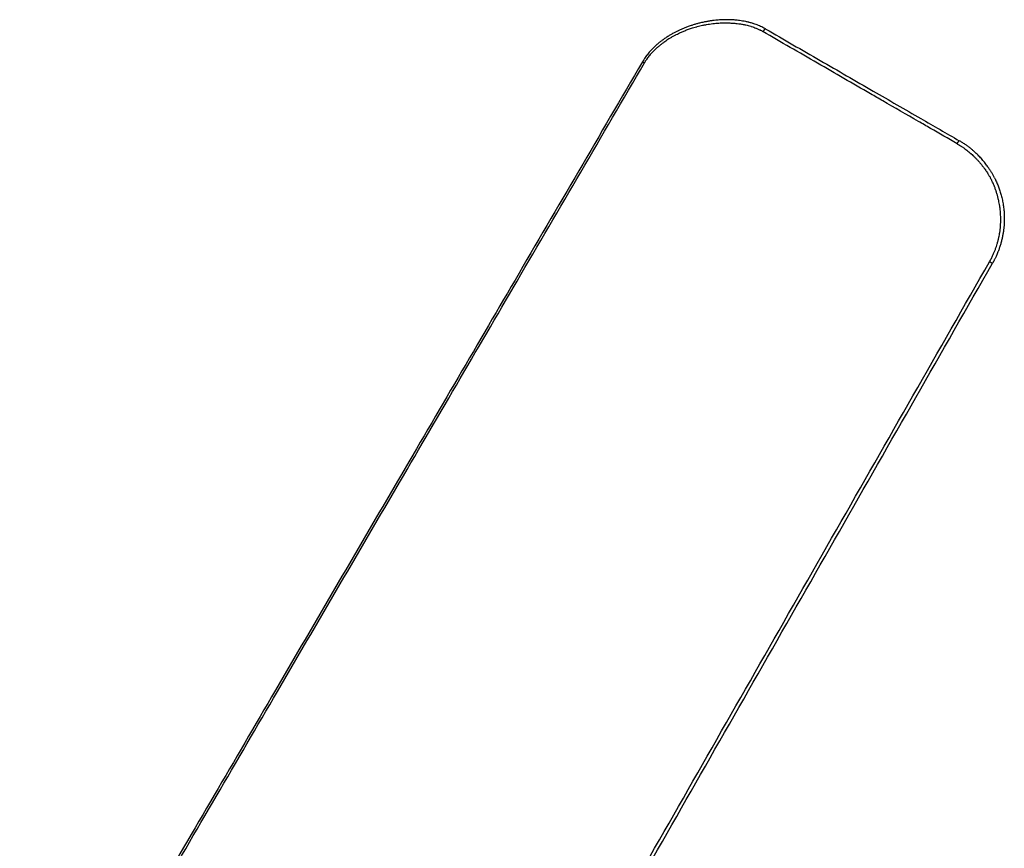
# Model space of a CAD drawing. Header units: millimetres. Extents: x -3355 to -830, y -2775 to -1049.
# Tile 33 of 103: x -2599 to -2326, y -1279 to -1049. Entities that reach past the tile are written whole.
import ezdxf

# ---------------------------------------------------------------- set-up
doc = ezdxf.new("R2010")
doc.units = ezdxf.units.MM
doc.layers.add('Make2D$Visible$Curvas', color=7, linetype='Continuous')

msp = doc.modelspace()

# ---------------------------------------------------------------- linework, layer by layer
at = {"layer": 'Make2D$Visible$Curvas', "color": 253, "lineweight": -3, "true_color": 0x98aaaf}
for points, knots in [([(-2392.12, -1051.24), (-2392.19, -1051.2), (-2392.26, -1051.16), (-2392.34, -1051.12), (-2392.53, -1051.01), (-2392.73, -1050.91), (-2392.93, -1050.81), (-2393.13, -1050.71), (-2393.33, -1050.61), (-2393.54, -1050.51), (-2393.75, -1050.42), (-2393.96, -1050.33), (-2394.18, -1050.24), (-2394.37, -1050.16), (-2394.58, -1050.08), (-2394.78, -1050), (-2395, -1049.92), (-2395.23, -1049.84), (-2395.47, -1049.76), (-2395.55, -1049.73), (-2395.64, -1049.71), (-2395.73, -1049.68), (-2396.02, -1049.59), (-2396.31, -1049.5), (-2396.62, -1049.42), (-2396.69, -1049.41), (-2396.77, -1049.39), (-2396.84, -1049.37), (-2397.12, -1049.3), (-2397.4, -1049.23), (-2397.69, -1049.17), (-2397.97, -1049.11), (-2398.26, -1049.06), (-2398.55, -1049.01), (-2398.84, -1048.96), (-2399.13, -1048.91), (-2399.43, -1048.87), (-2399.64, -1048.85), (-2399.85, -1048.82), (-2400.07, -1048.8), (-2400.17, -1048.79), (-2400.28, -1048.77), (-2400.39, -1048.76), (-2400.75, -1048.73), (-2401.11, -1048.7), (-2401.49, -1048.68), (-2401.85, -1048.66), (-2402.21, -1048.65), (-2402.59, -1048.65), (-2402.68, -1048.65), (-2402.77, -1048.65), (-2402.85, -1048.65), (-2403.13, -1048.64), (-2403.4, -1048.65), (-2403.68, -1048.65), (-2403.95, -1048.66), (-2404.23, -1048.67), (-2404.52, -1048.69), (-2404.8, -1048.7), (-2405.08, -1048.72), (-2405.37, -1048.74), (-2405.59, -1048.76), (-2405.81, -1048.78), (-2406.04, -1048.81), (-2406.32, -1048.84), (-2406.61, -1048.87), (-2406.9, -1048.91), (-2407.2, -1048.95), (-2407.5, -1048.99), (-2407.8, -1049.04), (-2408.1, -1049.09), (-2408.4, -1049.14), (-2408.7, -1049.2), (-2409, -1049.25), (-2409.3, -1049.31), (-2409.6, -1049.38), (-2409.83, -1049.43), (-2410.06, -1049.48), (-2410.29, -1049.54), (-2410.59, -1049.61), (-2410.88, -1049.69), (-2411.18, -1049.77), (-2411.25, -1049.79), (-2411.33, -1049.81), (-2411.4, -1049.83), (-2411.69, -1049.91), (-2411.97, -1049.99), (-2412.26, -1050.08), (-2412.54, -1050.17), (-2412.81, -1050.26), (-2413.09, -1050.35), (-2413.28, -1050.42), (-2413.47, -1050.48), (-2413.66, -1050.55), (-2413.96, -1050.66), (-2414.27, -1050.78), (-2414.57, -1050.9), (-2414.86, -1051.02), (-2415.16, -1051.14), (-2415.45, -1051.26), (-2415.74, -1051.39), (-2416.02, -1051.52), (-2416.3, -1051.65), (-2416.37, -1051.68), (-2416.44, -1051.72), (-2416.51, -1051.75), (-2416.61, -1051.8), (-2416.71, -1051.85), (-2416.81, -1051.89), (-2417.08, -1052.03), (-2417.35, -1052.17), (-2417.61, -1052.31), (-2417.88, -1052.45), (-2418.14, -1052.59), (-2418.39, -1052.74), (-2418.64, -1052.88), (-2418.89, -1053.03), (-2419.14, -1053.18), (-2419.44, -1053.37), (-2419.74, -1053.57), (-2420.03, -1053.76), (-2420.32, -1053.96), (-2420.6, -1054.16), (-2420.87, -1054.36), (-2421.1, -1054.52), (-2421.32, -1054.69), (-2421.54, -1054.86), (-2421.78, -1055.05), (-2422.01, -1055.25), (-2422.23, -1055.44), (-2422.46, -1055.63), (-2422.68, -1055.83), (-2422.89, -1056.02), (-2423.11, -1056.23), (-2423.32, -1056.43), (-2423.52, -1056.64), (-2423.59, -1056.71), (-2423.66, -1056.77), (-2423.72, -1056.84), (-2423.91, -1057.04), (-2424.09, -1057.23), (-2424.26, -1057.42), (-2424.41, -1057.59), (-2424.56, -1057.76), (-2424.7, -1057.93), (-2424.84, -1058.11), (-2424.99, -1058.29), (-2425.12, -1058.47), (-2425.16, -1058.52), (-2425.21, -1058.57), (-2425.25, -1058.63), (-2425.39, -1058.81), (-2425.52, -1059), (-2425.65, -1059.19), (-2425.79, -1059.38), (-2425.91, -1059.57), (-2426.03, -1059.76), (-2426.15, -1059.95), (-2426.27, -1060.14), (-2426.38, -1060.33)], [0, 0, 0, 0, 0.25426, 0.25426, 0.25426, 0.960256, 0.960256, 0.960256, 1.673105, 1.673105, 1.673105, 2.399097, 2.399097, 2.399097, 3.080399, 3.080399, 3.080399, 3.84344, 3.84344, 3.84344, 4.136371, 4.136371, 4.136371, 5.102391, 5.102391, 5.102391, 5.345838, 5.345838, 5.345838, 6.261508, 6.261508, 6.261508, 7.181819, 7.181819, 7.181819, 8.11418, 8.11418, 8.11418, 8.78766, 8.78766, 8.78766, 9.133336, 9.133336, 9.133336, 10.282583, 10.282583, 10.282583, 11.437987, 11.437987, 11.437987, 11.717416, 11.717416, 11.717416, 12.577362, 12.577362, 12.577362, 13.456312, 13.456312, 13.456312, 14.352876, 14.352876, 14.352876, 15.049369, 15.049369, 15.049369, 15.951088, 15.951088, 15.951088, 16.900047, 16.900047, 16.900047, 17.853926, 17.853926, 17.853926, 18.810753, 18.810753, 18.810753, 19.544881, 19.544881, 19.544881, 20.491341, 20.491341, 20.491341, 20.732108, 20.732108, 20.732108, 21.651143, 21.651143, 21.651143, 22.554258, 22.554258, 22.554258, 23.174818, 23.174818, 23.174818, 24.177124, 24.177124, 24.177124, 25.158607, 25.158607, 25.158607, 26.120245, 26.120245, 26.120245, 26.353738, 26.353738, 26.353738, 26.697307, 26.697307, 26.697307, 27.621142, 27.621142, 27.621142, 28.526331, 28.526331, 28.526331, 29.4116, 29.4116, 29.4116, 30.495715, 30.495715, 30.495715, 31.540527, 31.540527, 31.540527, 32.386695, 32.386695, 32.386695, 33.301561, 33.301561, 33.301561, 34.186588, 34.186588, 34.186588, 35.073279, 35.073279, 35.073279, 35.365874, 35.365874, 35.365874, 36.155382, 36.155382, 36.155382, 36.834907, 36.834907, 36.834907, 37.51862, 37.51862, 37.51862, 37.721874, 37.721874, 37.721874, 38.421085, 38.421085, 38.421085, 39.104759, 39.104759, 39.104759, 39.773279, 39.773279, 39.773279, 39.773279]), ([(-2418.35, -1053.55), (-2418.13, -1053.42), (-2417.91, -1053.29), (-2417.68, -1053.16), (-2417.45, -1053.03), (-2417.22, -1052.91), (-2416.99, -1052.79), (-2416.79, -1052.68), (-2416.59, -1052.58), (-2416.39, -1052.48), (-2416.2, -1052.39), (-2416, -1052.29), (-2415.8, -1052.2), (-2415.5, -1052.06), (-2415.19, -1051.93), (-2414.87, -1051.8), (-2414.54, -1051.66), (-2414.2, -1051.53), (-2413.86, -1051.41), (-2413.51, -1051.28), (-2413.16, -1051.16), (-2412.79, -1051.04), (-2412.56, -1050.96), (-2412.32, -1050.89), (-2412.08, -1050.82), (-2411.84, -1050.75), (-2411.6, -1050.68), (-2411.36, -1050.61), (-2411.31, -1050.6), (-2411.27, -1050.59), (-2411.22, -1050.58)], [0, 0, 0, 0, 0.79098, 0.79098, 0.79098, 1.593584, 1.593584, 1.593584, 2.280665, 2.280665, 2.280665, 2.954573, 2.954573, 2.954573, 3.996792, 3.996792, 3.996792, 5.11674, 5.11674, 5.11674, 6.276354, 6.276354, 6.276354, 7.047186, 7.047186, 7.047186, 7.832142, 7.832142, 7.832142, 7.973219, 7.973219, 7.973219, 7.973219]), ([(-2411.22, -1050.58), (-2410.97, -1050.51), (-2410.72, -1050.44), (-2410.47, -1050.38), (-2410.22, -1050.32), (-2409.96, -1050.26), (-2409.71, -1050.21), (-2409.61, -1050.19), (-2409.52, -1050.17), (-2409.43, -1050.15), (-2409.14, -1050.09), (-2408.85, -1050.04), (-2408.56, -1049.99), (-2408.28, -1049.94), (-2408, -1049.89), (-2407.72, -1049.85), (-2407.43, -1049.81), (-2407.13, -1049.77), (-2406.84, -1049.73), (-2406.55, -1049.7), (-2406.25, -1049.67), (-2405.96, -1049.64), (-2405.84, -1049.63), (-2405.72, -1049.62), (-2405.59, -1049.61), (-2405.32, -1049.59), (-2405.05, -1049.58), (-2404.77, -1049.56), (-2404.5, -1049.55), (-2404.24, -1049.54), (-2403.97, -1049.53), (-2403.71, -1049.53), (-2403.45, -1049.52), (-2403.19, -1049.53), (-2403, -1049.53), (-2402.81, -1049.53), (-2402.63, -1049.53), (-2402.26, -1049.54), (-2401.89, -1049.56), (-2401.53, -1049.58), (-2401.17, -1049.6), (-2400.81, -1049.63), (-2400.47, -1049.66), (-2400.18, -1049.69), (-2399.89, -1049.72), (-2399.61, -1049.76)], [0, 0, 0, 0, 0.810531, 0.810531, 0.810531, 1.623046, 1.623046, 1.623046, 1.915017, 1.915017, 1.915017, 2.835084, 2.835084, 2.835084, 3.723811, 3.723811, 3.723811, 4.653949, 4.653949, 4.653949, 5.576533, 5.576533, 5.576533, 5.964948, 5.964948, 5.964948, 6.823902, 6.823902, 6.823902, 7.66623, 7.66623, 7.66623, 8.49039, 8.49039, 8.49039, 9.075371, 9.075371, 9.075371, 10.235362, 10.235362, 10.235362, 11.352375, 11.352375, 11.352375, 12.259963, 12.259963, 12.259963, 12.259963]), ([(-2399.61, -1049.76), (-2399.29, -1049.81), (-2398.97, -1049.86), (-2398.66, -1049.91), (-2398.32, -1049.97), (-2397.99, -1050.04), (-2397.67, -1050.11), (-2397.44, -1050.17), (-2397.21, -1050.22), (-2396.99, -1050.28), (-2396.74, -1050.35), (-2396.5, -1050.42), (-2396.26, -1050.49), (-2396.19, -1050.52), (-2396.13, -1050.54), (-2396.06, -1050.56), (-2395.86, -1050.62), (-2395.66, -1050.69), (-2395.47, -1050.76), (-2395.27, -1050.84), (-2395.08, -1050.91), (-2394.89, -1050.99), (-2394.84, -1051.01), (-2394.8, -1051.02), (-2394.75, -1051.04), (-2394.53, -1051.14), (-2394.3, -1051.24), (-2394.09, -1051.34), (-2393.94, -1051.41), (-2393.79, -1051.48), (-2393.65, -1051.55)], [0, 0, 0, 0, 1.018375, 1.018375, 1.018375, 2.080012, 2.080012, 2.080012, 2.830376, 2.830376, 2.830376, 3.62744, 3.62744, 3.62744, 3.845594, 3.845594, 3.845594, 4.510815, 4.510815, 4.510815, 5.168223, 5.168223, 5.168223, 5.322394, 5.322394, 5.322394, 6.087707, 6.087707, 6.087707, 6.604655, 6.604655, 6.604655, 6.604655]), ([(-2392.92, -1051.97), (-2392.95, -1051.95), (-2392.97, -1051.93), (-2393, -1051.91), (-2393.16, -1051.82), (-2393.32, -1051.73), (-2393.48, -1051.64), (-2393.54, -1051.61), (-2393.59, -1051.58), (-2393.65, -1051.55)], [0, 0, 0, 0, 0.1064438, 0.1064438, 0.1064438, 0.688358, 0.688358, 0.688358, 0.8916373, 0.8916373, 0.8916373, 0.8916373]), ([(-2338.97, -1083.12), (-2341.44, -1081.69), (-2343.9, -1080.26), (-2346.36, -1078.85), (-2347.48, -1078.2), (-2348.6, -1077.55), (-2349.72, -1076.91), (-2353.02, -1075), (-2356.3, -1073.11), (-2359.57, -1071.22), (-2360.71, -1070.56), (-2361.85, -1069.9), (-2362.98, -1069.25), (-2367.94, -1066.39), (-2372.86, -1063.55), (-2377.75, -1060.73), (-2382.83, -1057.79), (-2387.89, -1054.87), (-2392.92, -1051.97)], [0, 0, 0, 0, 8.651743, 8.651743, 8.651743, 12.597785, 12.597785, 12.597785, 24.258666, 24.258666, 24.258666, 28.322946, 28.322946, 28.322946, 46.022566, 46.022566, 46.022566, 64.408244, 64.408244, 64.408244, 64.408244]), ([(-2392.12, -1051.24), (-2392.13, -1051.24), (-2392.15, -1051.23), (-2392.16, -1051.23), (-2392.17, -1051.23), (-2392.18, -1051.23), (-2392.19, -1051.23), (-2392.21, -1051.23), (-2392.22, -1051.23), (-2392.23, -1051.23), (-2392.25, -1051.24), (-2392.26, -1051.24), (-2392.28, -1051.25), (-2392.29, -1051.26), (-2392.31, -1051.27), (-2392.33, -1051.28), (-2392.35, -1051.29), (-2392.37, -1051.3), (-2392.38, -1051.31), (-2392.4, -1051.33), (-2392.42, -1051.34), (-2392.44, -1051.35), (-2392.45, -1051.37), (-2392.46, -1051.38), (-2392.47, -1051.39), (-2392.49, -1051.41), (-2392.51, -1051.42), (-2392.53, -1051.44), (-2392.55, -1051.46), (-2392.57, -1051.48), (-2392.58, -1051.5), (-2392.6, -1051.52), (-2392.61, -1051.53), (-2392.63, -1051.55), (-2392.65, -1051.57), (-2392.67, -1051.6), (-2392.69, -1051.63), (-2392.71, -1051.66), (-2392.73, -1051.68), (-2392.75, -1051.7), (-2392.77, -1051.73), (-2392.78, -1051.76), (-2392.8, -1051.79), (-2392.82, -1051.82), (-2392.84, -1051.85), (-2392.86, -1051.88), (-2392.87, -1051.89), (-2392.88, -1051.91), (-2392.89, -1051.92)], [0, 0, 0, 0, 0.107947, 0.107947, 0.107947, 0.212161, 0.212161, 0.212161, 0.311549, 0.311549, 0.311549, 0.411243, 0.411243, 0.411243, 0.53192, 0.53192, 0.53192, 0.628809, 0.628809, 0.628809, 0.729411, 0.729411, 0.729411, 0.798292, 0.798292, 0.798292, 0.899271, 0.899271, 0.899271, 0.996181, 0.996181, 0.996181, 1.066988, 1.066988, 1.066988, 1.185345, 1.185345, 1.185345, 1.280188, 1.280188, 1.280188, 1.381307, 1.381307, 1.381307, 1.489896, 1.489896, 1.489896, 1.546058, 1.546058, 1.546058, 1.546058]), ([(-2392.12, -1051.24), (-2387.1, -1054.14), (-2377.21, -1059.85), (-2362.84, -1068.15), (-2349.94, -1075.59), (-2341.91, -1080.23), (-2338.33, -1082.3)], [0, 0, 0, 0, 18.346141, 36.00563, 51.683272, 64.238186, 64.238186, 64.238186, 64.238186]), ([(-2418.35, -1053.55), (-2418.47, -1053.62), (-2418.6, -1053.7), (-2418.72, -1053.77), (-2418.93, -1053.9), (-2419.13, -1054.04), (-2419.33, -1054.17), (-2419.53, -1054.3), (-2419.73, -1054.44), (-2419.92, -1054.57), (-2420.11, -1054.71), (-2420.3, -1054.84), (-2420.48, -1054.98), (-2420.51, -1055), (-2420.54, -1055.02), (-2420.57, -1055.04), (-2420.68, -1055.12), (-2420.78, -1055.2), (-2420.89, -1055.28), (-2421.12, -1055.46), (-2421.35, -1055.63), (-2421.57, -1055.81), (-2421.82, -1056.01), (-2422.06, -1056.21), (-2422.29, -1056.42), (-2422.32, -1056.44), (-2422.35, -1056.47), (-2422.38, -1056.5), (-2422.55, -1056.65), (-2422.72, -1056.8), (-2422.89, -1056.95)], [0, 0, 0, 0, 0.439517, 0.439517, 0.439517, 1.183435, 1.183435, 1.183435, 1.909145, 1.909145, 1.909145, 2.613975, 2.613975, 2.613975, 2.722207, 2.722207, 2.722207, 3.127856, 3.127856, 3.127856, 4.000684, 4.000684, 4.000684, 4.956067, 4.956067, 4.956067, 5.077762, 5.077762, 5.077762, 5.765392, 5.765392, 5.765392, 5.765392]), ([(-2422.89, -1056.95), (-2423.05, -1057.1), (-2423.2, -1057.25), (-2423.36, -1057.4), (-2423.51, -1057.55), (-2423.65, -1057.7), (-2423.79, -1057.85), (-2423.81, -1057.87), (-2423.83, -1057.89), (-2423.85, -1057.91), (-2423.97, -1058.05), (-2424.09, -1058.19), (-2424.21, -1058.32), (-2424.35, -1058.48), (-2424.48, -1058.64), (-2424.6, -1058.8), (-2424.73, -1058.96), (-2424.85, -1059.12), (-2424.97, -1059.29), (-2425.01, -1059.34), (-2425.05, -1059.4), (-2425.09, -1059.46), (-2425.19, -1059.61), (-2425.29, -1059.76), (-2425.39, -1059.9), (-2425.47, -1060.04), (-2425.55, -1060.17), (-2425.63, -1060.31), (-2425.7, -1060.43), (-2425.77, -1060.55), (-2425.83, -1060.67)], [0, 0, 0, 0, 0.655811, 0.655811, 0.655811, 1.288015, 1.288015, 1.288015, 1.366734, 1.366734, 1.366734, 1.92193, 1.92193, 1.92193, 2.538878, 2.538878, 2.538878, 3.150795, 3.150795, 3.150795, 3.359868, 3.359868, 3.359868, 3.89828, 3.89828, 3.89828, 4.367887, 4.367887, 4.367887, 4.787312, 4.787312, 4.787312, 4.787312]), ([(-2426.38, -1060.33), (-2438.19, -1080.56), (-2450, -1100.78), (-2461.81, -1121.01), (-2473.04, -1140.24), (-2484.27, -1159.48), (-2495.51, -1178.71), (-2506.47, -1197.49), (-2517.44, -1216.27), (-2528.4, -1235.05), (-2539.74, -1254.46), (-2551.07, -1273.87), (-2562.4, -1293.28), (-2574.76, -1314.44), (-2587.12, -1335.61), (-2599.47, -1356.77)], [0, 0, 0, 0, 70.296258, 70.296258, 70.296258, 137.138926, 137.138926, 137.138926, 202.403926, 202.403926, 202.403926, 269.844705, 269.844705, 269.844705, 343.383127, 343.383127, 343.383127, 343.383127]), ([(-2598.92, -1357.12), (-2586.56, -1335.96), (-2574.2, -1314.79), (-2561.84, -1293.63), (-2550.51, -1274.22), (-2539.18, -1254.81), (-2527.85, -1235.4), (-2516.88, -1216.62), (-2505.92, -1197.84), (-2494.95, -1179.06), (-2483.72, -1159.83), (-2472.49, -1140.59), (-2461.26, -1121.36), (-2449.45, -1101.13), (-2437.64, -1080.9), (-2425.83, -1060.67)], [0, 0, 0, 0, 73.538016, 73.538016, 73.538016, 140.977139, 140.977139, 140.977139, 206.23961, 206.23961, 206.23961, 273.080288, 273.080288, 273.080288, 343.383109, 343.383109, 343.383109, 343.383109]), ([(-2426.38, -1060.33), (-2426.38, -1060.33), (-2426.33, -1060.37), (-2426.14, -1060.5), (-2425.93, -1060.61), (-2425.83, -1060.67)], [0, 0, 0, 0, 0.410902, 0.821806, 1.23271, 1.23271, 1.23271, 1.23271]), ([(-2338.76, -1082.78), (-2338.77, -1082.81), (-2338.79, -1082.83), (-2338.81, -1082.86), (-2338.82, -1082.88), (-2338.84, -1082.91), (-2338.86, -1082.94), (-2338.88, -1082.97), (-2338.89, -1083), (-2338.91, -1083.03), (-2338.93, -1083.06), (-2338.95, -1083.09), (-2338.97, -1083.12)], [1.1941902, 1.1941902, 1.1941902, 1.1941902, 1.2882299, 1.2882299, 1.2882299, 1.3904955, 1.3904955, 1.3904955, 1.4920142, 1.4920142, 1.4920142, 1.5963232, 1.5963232, 1.5963232, 1.5963232]), ([(-2338.97, -1083.12), (-2338.86, -1083.18), (-2338.74, -1083.24), (-2338.63, -1083.3), (-2338.42, -1083.43), (-2338.21, -1083.55), (-2338, -1083.69), (-2337.79, -1083.82), (-2337.58, -1083.95), (-2337.37, -1084.1), (-2337.17, -1084.23), (-2336.96, -1084.38), (-2336.76, -1084.53), (-2336.57, -1084.66), (-2336.39, -1084.8), (-2336.2, -1084.95), (-2336.02, -1085.09), (-2335.83, -1085.24), (-2335.65, -1085.39), (-2335.47, -1085.54), (-2335.29, -1085.69), (-2335.12, -1085.85), (-2335.09, -1085.87), (-2335.07, -1085.89), (-2335.04, -1085.91), (-2334.87, -1086.07), (-2334.7, -1086.22), (-2334.53, -1086.38), (-2334.34, -1086.56), (-2334.16, -1086.73), (-2333.98, -1086.91), (-2333.8, -1087.09), (-2333.63, -1087.28), (-2333.45, -1087.46), (-2333.28, -1087.64), (-2333.12, -1087.82), (-2332.96, -1088.01), (-2332.79, -1088.19), (-2332.63, -1088.38), (-2332.47, -1088.58), (-2332.29, -1088.79), (-2332.11, -1089.01), (-2331.94, -1089.23), (-2331.73, -1089.5), (-2331.53, -1089.77), (-2331.33, -1090.05), (-2331.31, -1090.07), (-2331.3, -1090.09), (-2331.28, -1090.11), (-2331.08, -1090.39), (-2330.89, -1090.67), (-2330.7, -1090.96), (-2330.59, -1091.12), (-2330.49, -1091.28), (-2330.39, -1091.45), (-2330.25, -1091.66), (-2330.12, -1091.88), (-2329.99, -1092.1), (-2329.86, -1092.32), (-2329.74, -1092.54), (-2329.62, -1092.77), (-2329.54, -1092.91), (-2329.46, -1093.06), (-2329.39, -1093.21)], [0, 0, 0, 0, 0.385126, 0.385126, 0.385126, 1.1343, 1.1343, 1.1343, 1.886561, 1.886561, 1.886561, 2.648511, 2.648511, 2.648511, 3.346316, 3.346316, 3.346316, 4.05996, 4.05996, 4.05996, 4.764018, 4.764018, 4.764018, 4.866267, 4.866267, 4.866267, 5.564951, 5.564951, 5.564951, 6.329091, 6.329091, 6.329091, 7.096845, 7.096845, 7.096845, 7.831989, 7.831989, 7.831989, 8.587509, 8.587509, 8.587509, 9.427821, 9.427821, 9.427821, 10.451865, 10.451865, 10.451865, 10.526795, 10.526795, 10.526795, 11.557967, 11.557967, 11.557967, 12.141201, 12.141201, 12.141201, 12.905645, 12.905645, 12.905645, 13.671764, 13.671764, 13.671764, 14.168955, 14.168955, 14.168955, 14.168955]), ([(-2338.75, -1082.78), (-2338.73, -1082.74), (-2338.71, -1082.72), (-2338.69, -1082.69), (-2338.68, -1082.66), (-2338.66, -1082.64), (-2338.65, -1082.62), (-2338.63, -1082.6), (-2338.61, -1082.58), (-2338.6, -1082.56), (-2338.59, -1082.54), (-2338.58, -1082.53), (-2338.57, -1082.51), (-2338.55, -1082.49), (-2338.54, -1082.48), (-2338.52, -1082.46), (-2338.51, -1082.44), (-2338.5, -1082.43), (-2338.48, -1082.41), (-2338.48, -1082.4), (-2338.47, -1082.39), (-2338.46, -1082.38), (-2338.44, -1082.37), (-2338.43, -1082.36), (-2338.42, -1082.34), (-2338.41, -1082.34), (-2338.4, -1082.33), (-2338.39, -1082.32), (-2338.38, -1082.32), (-2338.37, -1082.31), (-2338.37, -1082.31), (-2338.36, -1082.3), (-2338.35, -1082.3), (-2338.34, -1082.3), (-2338.34, -1082.3), (-2338.33, -1082.3), (-2338.33, -1082.3)], [0.410975, 0.410975, 0.410975, 0.410975, 0.529173, 0.529173, 0.529173, 0.623449, 0.623449, 0.623449, 0.721333, 0.721333, 0.721333, 0.798027, 0.798027, 0.798027, 0.896621, 0.896621, 0.896621, 0.991265, 0.991265, 0.991265, 1.066235, 1.066235, 1.066235, 1.185071, 1.185071, 1.185071, 1.278722, 1.278722, 1.278722, 1.37906, 1.37906, 1.37906, 1.488641, 1.488641, 1.488641, 1.596323, 1.596323, 1.596323, 1.596323]), ([(-2328.55, -1092.6), (-2328.61, -1092.48), (-2328.68, -1092.36), (-2328.74, -1092.24), (-2328.81, -1092.12), (-2328.87, -1091.99), (-2328.94, -1091.87), (-2329.01, -1091.75), (-2329.07, -1091.63), (-2329.14, -1091.51), (-2329.21, -1091.39), (-2329.28, -1091.27), (-2329.35, -1091.15), (-2329.42, -1091.03), (-2329.5, -1090.91), (-2329.57, -1090.79), (-2329.65, -1090.67), (-2329.72, -1090.55), (-2329.8, -1090.43), (-2329.87, -1090.31), (-2329.95, -1090.19), (-2330.03, -1090.07), (-2330.11, -1089.95), (-2330.19, -1089.83), (-2330.28, -1089.71), (-2330.38, -1089.57), (-2330.47, -1089.43), (-2330.58, -1089.29), (-2330.7, -1089.12), (-2330.83, -1088.95), (-2330.96, -1088.77), (-2331.09, -1088.61), (-2331.22, -1088.44), (-2331.36, -1088.27), (-2331.49, -1088.1), (-2331.63, -1087.93), (-2331.78, -1087.76), (-2331.92, -1087.6), (-2332.06, -1087.43), (-2332.21, -1087.27), (-2332.36, -1087.1), (-2332.51, -1086.94), (-2332.66, -1086.78), (-2332.81, -1086.62), (-2332.97, -1086.46), (-2333.12, -1086.3), (-2333.29, -1086.13), (-2333.45, -1085.97), (-2333.62, -1085.81), (-2333.7, -1085.74), (-2333.77, -1085.67), (-2333.84, -1085.61), (-2334.07, -1085.4), (-2334.3, -1085.19), (-2334.53, -1084.99), (-2334.76, -1084.79), (-2335, -1084.6), (-2335.24, -1084.4), (-2335.48, -1084.21), (-2335.73, -1084.02), (-2335.98, -1083.84), (-2336.23, -1083.65), (-2336.48, -1083.48), (-2336.74, -1083.3), (-2336.99, -1083.12), (-2337.25, -1082.95), (-2337.52, -1082.79), (-2337.78, -1082.62), (-2338.05, -1082.46), (-2338.33, -1082.3)], [24.760784, 24.760784, 24.760784, 24.760784, 25.168936, 25.168936, 25.168936, 25.585992, 25.585992, 25.585992, 26.003262, 26.003262, 26.003262, 26.421078, 26.421078, 26.421078, 26.841854, 26.841854, 26.841854, 27.267986, 27.267986, 27.267986, 27.697424, 27.697424, 27.697424, 28.13521, 28.13521, 28.13521, 28.652859, 28.652859, 28.652859, 29.296598, 29.296598, 29.296598, 29.942502, 29.942502, 29.942502, 30.599454, 30.599454, 30.599454, 31.257889, 31.257889, 31.257889, 31.92331, 31.92331, 31.92331, 32.594154, 32.594154, 32.594154, 33.293432, 33.293432, 33.293432, 33.59764, 33.59764, 33.59764, 34.524547, 34.524547, 34.524547, 35.453334, 35.453334, 35.453334, 36.388734, 36.388734, 36.388734, 37.324237, 37.324237, 37.324237, 38.266161, 38.266161, 38.266161, 39.215318, 39.215318, 39.215318, 39.215318]), ([(-2329.93, -1115.91), (-2329.75, -1115.61), (-2329.59, -1115.3), (-2329.43, -1114.99), (-2329.27, -1114.69), (-2329.12, -1114.38), (-2328.98, -1114.07), (-2328.86, -1113.8), (-2328.74, -1113.52), (-2328.62, -1113.25), (-2328.51, -1112.99), (-2328.41, -1112.73), (-2328.32, -1112.48), (-2328.22, -1112.22), (-2328.13, -1111.96), (-2328.04, -1111.7), (-2327.96, -1111.45), (-2327.88, -1111.2), (-2327.81, -1110.96), (-2327.76, -1110.82), (-2327.72, -1110.68), (-2327.68, -1110.54), (-2327.61, -1110.26), (-2327.53, -1109.97), (-2327.46, -1109.69), (-2327.4, -1109.41), (-2327.33, -1109.12), (-2327.28, -1108.84), (-2327.22, -1108.55), (-2327.17, -1108.27), (-2327.12, -1107.98), (-2327.11, -1107.9), (-2327.1, -1107.83), (-2327.08, -1107.76), (-2327.04, -1107.48), (-2327, -1107.21), (-2326.97, -1106.93), (-2326.94, -1106.67), (-2326.91, -1106.41), (-2326.89, -1106.15), (-2326.87, -1105.87), (-2326.85, -1105.59), (-2326.84, -1105.31), (-2326.83, -1105.17), (-2326.82, -1105.02), (-2326.82, -1104.87), (-2326.81, -1104.62), (-2326.81, -1104.36), (-2326.81, -1104.11), (-2326.81, -1103.85), (-2326.82, -1103.59), (-2326.83, -1103.34), (-2326.84, -1103.08), (-2326.85, -1102.82), (-2326.87, -1102.56), (-2326.89, -1102.33), (-2326.91, -1102.1), (-2326.93, -1101.87), (-2326.96, -1101.6), (-2326.99, -1101.32), (-2327.02, -1101.05), (-2327.05, -1100.86), (-2327.08, -1100.66), (-2327.11, -1100.47), (-2327.15, -1100.19), (-2327.19, -1099.92), (-2327.24, -1099.65), (-2327.29, -1099.4), (-2327.34, -1099.15), (-2327.39, -1098.91), (-2327.46, -1098.62), (-2327.52, -1098.33), (-2327.59, -1098.04), (-2327.67, -1097.76), (-2327.74, -1097.47), (-2327.82, -1097.19), (-2327.91, -1096.9), (-2327.99, -1096.62), (-2328.09, -1096.34), (-2328.11, -1096.26), (-2328.14, -1096.18), (-2328.17, -1096.09), (-2328.27, -1095.79), (-2328.38, -1095.49), (-2328.5, -1095.19), (-2328.53, -1095.12), (-2328.55, -1095.06), (-2328.58, -1094.99), (-2328.7, -1094.69), (-2328.82, -1094.4), (-2328.95, -1094.12), (-2329.05, -1093.89), (-2329.16, -1093.67), (-2329.27, -1093.45), (-2329.31, -1093.37), (-2329.35, -1093.29), (-2329.39, -1093.21)], [0, 0, 0, 0, 1.0457, 1.0457, 1.0457, 2.072491, 2.072491, 2.072491, 2.97174, 2.97174, 2.97174, 3.800824, 3.800824, 3.800824, 4.622084, 4.622084, 4.622084, 5.406362, 5.406362, 5.406362, 5.842157, 5.842157, 5.842157, 6.716816, 6.716816, 6.716816, 7.592274, 7.592274, 7.592274, 8.467713, 8.467713, 8.467713, 8.689446, 8.689446, 8.689446, 9.523717, 9.523717, 9.523717, 10.311928, 10.311928, 10.311928, 11.150726, 11.150726, 11.150726, 11.593736, 11.593736, 11.593736, 12.35941, 12.35941, 12.35941, 13.130288, 13.130288, 13.130288, 13.903856, 13.903856, 13.903856, 14.596972, 14.596972, 14.596972, 15.425976, 15.425976, 15.425976, 16.013311, 16.013311, 16.013311, 16.844766, 16.844766, 16.844766, 17.601522, 17.601522, 17.601522, 18.488962, 18.488962, 18.488962, 19.375242, 19.375242, 19.375242, 20.262995, 20.262995, 20.262995, 20.522552, 20.522552, 20.522552, 21.486547, 21.486547, 21.486547, 21.701203, 21.701203, 21.701203, 22.651295, 22.651295, 22.651295, 23.38972, 23.38972, 23.38972, 23.657167, 23.657167, 23.657167, 23.657167]), ([(-2328.55, -1092.6), (-2328.55, -1092.61), (-2328.55, -1092.61), (-2328.55, -1092.61), (-2328.48, -1092.74), (-2328.42, -1092.86), (-2328.36, -1092.99), (-2328.32, -1093.06), (-2328.29, -1093.13), (-2328.26, -1093.2), (-2328.18, -1093.37), (-2328.1, -1093.54), (-2328.02, -1093.72), (-2327.94, -1093.9), (-2327.86, -1094.08), (-2327.78, -1094.26), (-2327.7, -1094.45), (-2327.63, -1094.63), (-2327.55, -1094.82), (-2327.48, -1095.01), (-2327.41, -1095.2), (-2327.34, -1095.39), (-2327.27, -1095.58), (-2327.2, -1095.77), (-2327.14, -1095.97), (-2327.07, -1096.16), (-2327.01, -1096.35), (-2326.95, -1096.55), (-2326.89, -1096.75), (-2326.83, -1096.95), (-2326.77, -1097.15), (-2326.71, -1097.35), (-2326.66, -1097.55), (-2326.61, -1097.75), (-2326.55, -1097.98), (-2326.49, -1098.21), (-2326.44, -1098.43), (-2326.39, -1098.66), (-2326.34, -1098.89), (-2326.3, -1099.12), (-2326.25, -1099.35), (-2326.21, -1099.58), (-2326.17, -1099.81), (-2326.13, -1100.04), (-2326.1, -1100.28), (-2326.07, -1100.5), (-2326.03, -1100.74), (-2326, -1100.97), (-2325.98, -1101.2), (-2325.95, -1101.43), (-2325.93, -1101.66), (-2325.91, -1101.88), (-2325.89, -1102.11), (-2325.88, -1102.34), (-2325.87, -1102.56), (-2325.86, -1102.61), (-2325.86, -1102.65), (-2325.86, -1102.69), (-2325.85, -1102.85), (-2325.84, -1103.01), (-2325.84, -1103.17), (-2325.83, -1103.33), (-2325.83, -1103.48), (-2325.83, -1103.64), (-2325.83, -1103.8), (-2325.83, -1103.95), (-2325.83, -1104.11), (-2325.83, -1104.27), (-2325.83, -1104.42), (-2325.83, -1104.58), (-2325.84, -1104.74), (-2325.84, -1104.89), (-2325.85, -1105.05), (-2325.86, -1105.21), (-2325.87, -1105.37), (-2325.88, -1105.53), (-2325.89, -1105.68), (-2325.9, -1105.84), (-2325.91, -1106), (-2325.92, -1106.16), (-2325.94, -1106.32), (-2325.96, -1106.49), (-2325.97, -1106.65), (-2325.99, -1106.82), (-2326.01, -1106.99), (-2326.03, -1107.16), (-2326.06, -1107.34), (-2326.08, -1107.52), (-2326.11, -1107.68), (-2326.13, -1107.84), (-2326.16, -1108), (-2326.18, -1108.16), (-2326.21, -1108.33), (-2326.24, -1108.49), (-2326.27, -1108.66), (-2326.31, -1108.82), (-2326.34, -1108.99), (-2326.37, -1109.15), (-2326.41, -1109.32), (-2326.45, -1109.48), (-2326.48, -1109.65), (-2326.52, -1109.82), (-2326.57, -1109.99), (-2326.61, -1110.15), (-2326.65, -1110.32), (-2326.69, -1110.48), (-2326.74, -1110.64), (-2326.78, -1110.81), (-2326.83, -1110.97), (-2326.88, -1111.13), (-2326.93, -1111.29), (-2326.98, -1111.45), (-2327.03, -1111.62), (-2327.08, -1111.78), (-2327.14, -1111.93), (-2327.19, -1112.09), (-2327.24, -1112.25), (-2327.3, -1112.4), (-2327.36, -1112.56), (-2327.41, -1112.72), (-2327.47, -1112.87), (-2327.52, -1112.99), (-2327.56, -1113.1), (-2327.61, -1113.21), (-2327.68, -1113.4), (-2327.75, -1113.58), (-2327.82, -1113.74), (-2327.89, -1113.91), (-2327.96, -1114.06), (-2328.03, -1114.21), (-2328.1, -1114.36), (-2328.16, -1114.5), (-2328.22, -1114.63), (-2328.28, -1114.75), (-2328.34, -1114.87), (-2328.39, -1114.98), (-2328.45, -1115.09), (-2328.5, -1115.2), (-2328.54, -1115.29), (-2328.59, -1115.38), (-2328.63, -1115.46), (-2328.67, -1115.54), (-2328.71, -1115.61), (-2328.75, -1115.68), (-2328.78, -1115.74), (-2328.81, -1115.79), (-2328.84, -1115.84), (-2328.86, -1115.89), (-2328.88, -1115.92), (-2328.89, -1115.95), (-2328.91, -1115.97), (-2328.93, -1116.02), (-2328.95, -1116.06), (-2328.97, -1116.09), (-2328.99, -1116.13), (-2329.01, -1116.16), (-2329.02, -1116.19), (-2329.04, -1116.22), (-2329.06, -1116.24), (-2329.07, -1116.26), (-2329.08, -1116.28), (-2329.09, -1116.3), (-2329.1, -1116.31), (-2329.1, -1116.33), (-2329.11, -1116.34), (-2329.12, -1116.35)], [14.454535, 14.454535, 14.454535, 14.454535, 14.467622, 14.467622, 14.467622, 14.892475, 14.892475, 14.892475, 15.116428, 15.116428, 15.116428, 15.696511, 15.696511, 15.696511, 16.287473, 16.287473, 16.287473, 16.887796, 16.887796, 16.887796, 17.495859, 17.495859, 17.495859, 18.107144, 18.107144, 18.107144, 18.724109, 18.724109, 18.724109, 19.345168, 19.345168, 19.345168, 19.969319, 19.969319, 19.969319, 20.673427, 20.673427, 20.673427, 21.377396, 21.377396, 21.377396, 22.079684, 22.079684, 22.079684, 22.778744, 22.778744, 22.778744, 23.475624, 23.475624, 23.475624, 24.165685, 24.165685, 24.165685, 24.85004, 24.85004, 24.85004, 24.980259, 24.980259, 24.980259, 25.454734, 25.454734, 25.454734, 25.926333, 25.926333, 25.926333, 26.396596, 26.396596, 26.396596, 26.86668, 26.86668, 26.86668, 27.338714, 27.338714, 27.338714, 27.814813, 27.814813, 27.814813, 28.292386, 28.292386, 28.292386, 28.778742, 28.778742, 28.778742, 29.287204, 29.287204, 29.287204, 29.818746, 29.818746, 29.818746, 30.310782, 30.310782, 30.310782, 30.809707, 30.809707, 30.809707, 31.313914, 31.313914, 31.313914, 31.821691, 31.821691, 31.821691, 32.337711, 32.337711, 32.337711, 32.848092, 32.848092, 32.848092, 33.357355, 33.357355, 33.357355, 33.863463, 33.863463, 33.863463, 34.369415, 34.369415, 34.369415, 34.86776, 34.86776, 34.86776, 35.364929, 35.364929, 35.364929, 35.734574, 35.734574, 35.734574, 36.306371, 36.306371, 36.306371, 36.820216, 36.820216, 36.820216, 37.276115, 37.276115, 37.276115, 37.673802, 37.673802, 37.673802, 38.013565, 38.013565, 38.013565, 38.294617, 38.294617, 38.294617, 38.520225, 38.520225, 38.520225, 38.690361, 38.690361, 38.690361, 38.786828, 38.786828, 38.786828, 38.923359, 38.923359, 38.923359, 39.031425, 39.031425, 39.031425, 39.117017, 39.117017, 39.117017, 39.1793, 39.1793, 39.1793, 39.215318, 39.215318, 39.215318, 39.215318])]:
    msp.add_open_spline(points, degree=3, knots=knots, dxfattribs=at)
for points, degree in [([(-2392.92, -1051.97), (-2392.91, -1051.95), (-2392.9, -1051.94), (-2392.89, -1051.92)], 3), ([(-2392.12, -1051.24), (-2392.12, -1051.24), (-2392.12, -1051.24), (-2392.12, -1051.24)], 3), ([(-2338.32, -1082.31), (-2338.32, -1082.31), (-2338.32, -1082.31), (-2338.32, -1082.31)], 3), ([(-2500.12, -1414.05), (-2329.93, -1115.91)], 1), ([(-2499.3, -1414.48), (-2329.12, -1116.35)], 1)]:
    msp.add_open_spline(points, degree=degree, dxfattribs=at)
msp.add_rational_spline([(-2329.93, -1115.91), (-2329.13, -1116.37), (-2329.12, -1116.35)], [1, 0.734767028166, 1], degree=2, dxfattribs=at)

doc.saveas('drawing.dxf')
